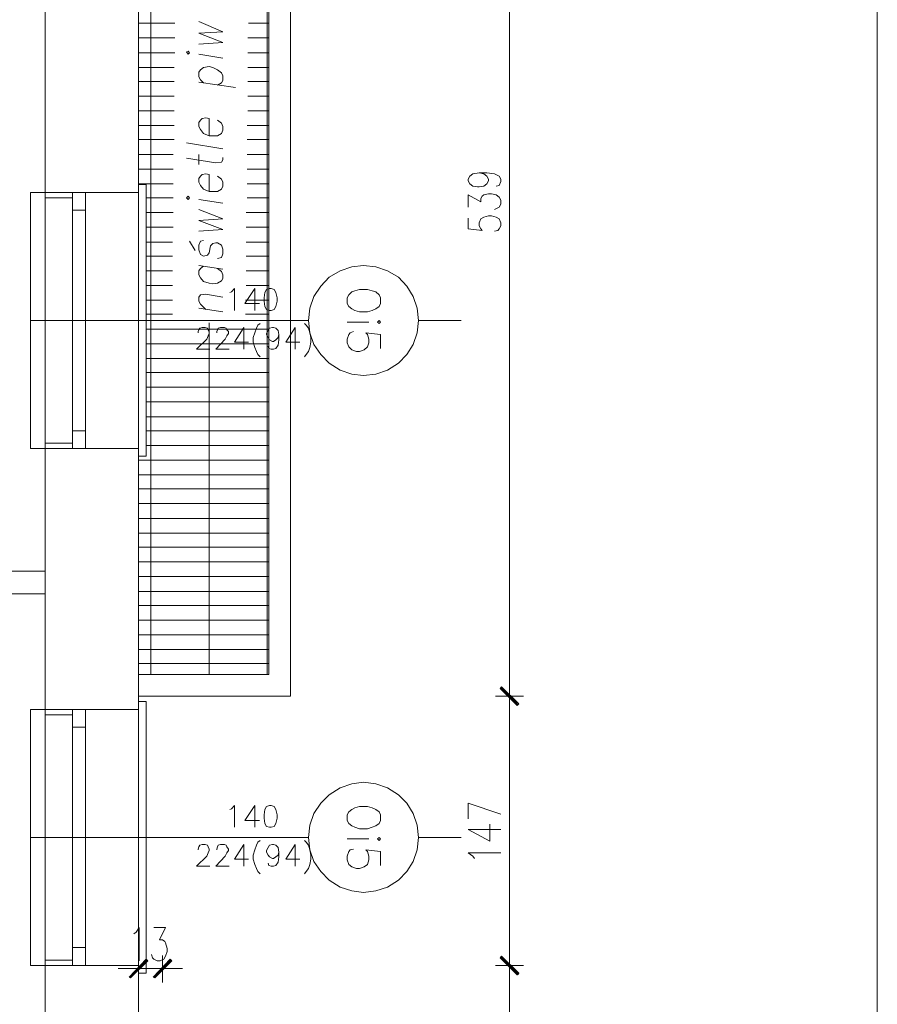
# Model space of a CAD drawing. Header units: inches. Extents: x -1441 to 3871, y -4351 to 2413.
# Tile 139 of 256: x 2135 to 2603, y -2208 to -1671. Entities that reach past the tile are written whole.
import ezdxf

# ---------------------------------------------------------------- set-up
doc = ezdxf.new("R2010")
doc.units = ezdxf.units.IN
doc.header["$MEASUREMENT"] = 0
for name, color, linetype in [('at_Entity', 7, 'Continuous'), ('at_Rect', 7, 'Continuous'), ('at_Solid', 7, 'Continuous')]:
    doc.layers.add(name, color=color, linetype=linetype)

msp = doc.modelspace()

# ---------------------------------------------------------------- hatches: boundary and pattern name
at = {"layer": 'at_Solid', "lineweight": 15}
for points in [[(2397.9889, -2034.68727), (2397.14453, -2035.53641), (2407.30556, -2043.99917)], [(2407.30556, -2043.99917), (2397.14453, -2035.53641), (2397.9889, -2034.68727)], [(2397.14453, -2035.53641), (2407.30556, -2043.99917), (2406.45643, -2044.84831)], [(2406.45643, -2044.84831), (2407.30556, -2043.99917), (2397.14453, -2035.53641)], [(2204.12305, -2183.26258), (2195.65552, -2193.42361), (2194.81116, -2192.99904)], [(2204.96742, -2184.11171), (2204.12305, -2183.26258), (2195.65552, -2193.42361)], [(2207.93463, -2192.99904), (2208.779, -2193.42361), (2217.24653, -2183.26258)], [(2208.779, -2193.42361), (2217.24653, -2183.26258), (2218.0909, -2184.11171)], [(2397.9889, -2181.56907), (2397.14453, -2182.41344), (2407.30556, -2191.30553)], [(2407.30556, -2190.88097), (2397.14453, -2182.41344), (2397.9889, -2181.56907)], [(2397.14453, -2182.41344), (2407.30556, -2191.30553), (2406.45643, -2191.72533)], [(2406.45643, -2191.72533), (2407.30556, -2190.88097), (2397.14453, -2182.41344)]]:
    msp.add_hatch(color=7, dxfattribs=at).paths.add_polyline_path(points)

# ---------------------------------------------------------------- linework, layer by layer
at = {"layer": 'at_Entity', "color": 7, "lineweight": 15}
for p, q in [((2199.89167, -2227.70875), (2199.89167, -828.31497)), ((2149.09605, -2227.70875), (2149.09605, -1158.05721)), ((2282.85437, -2039.76779), (2282.85437, -1500.92292)), ((2402.22505, -2034.2627), (2402.22505, -1506.42324)), ((2206.6657, -2027.91325), (2206.6657, -1512.77269)), ((2270.15546, -2027.91325), (2270.15546, -1512.77269)), ((2271.0046, -2027.91325), (2271.0046, -1512.77269)), ((2199.89167, -1672.77797), (2219.7844, -1672.77797)), ((2246.02658, -1677.43391), (2232.90788, -1671.92883)), ((2259.9992, -1672.77797), (2271.0046, -1672.77797)), ((2232.90788, -1678.27828), (2246.02658, -1677.43391)), ((2246.02658, -1683.3588), (2232.90788, -1678.27828)), ((2199.89167, -1680.82093), (2219.7844, -1680.82093)), ((2232.90788, -1684.20317), (2246.02658, -1683.3588)), ((2259.57463, -1680.82093), (2271.0046, -1680.82093)), ((2199.89167, -1688.86388), (2219.7844, -1688.86388)), ((2226.98299, -1688.01475), (2226.13386, -1688.43454)), ((2226.13386, -1688.43454), (2226.98299, -1689.70825)), ((2227.82736, -1688.86388), (2226.98299, -1688.01475)), ((2226.98299, -1689.70825), (2227.82736, -1688.86388)), ((2232.90788, -1689.70825), (2246.02658, -1691.82633)), ((2259.57463, -1688.86388), (2271.0046, -1688.86388)), ((2235.44575, -1696.90207), (2238.40819, -1696.4775)), ((2238.40819, -1696.4775), (2240.52627, -1696.90207)), ((2199.89167, -1696.90207), (2219.3646, -1696.90207)), ((2232.90788, -1699.44472), (2233.75225, -1698.17578)), ((2232.90788, -1701.98259), (2232.90788, -1699.44472)), ((2233.75225, -1703.6761), (2232.90788, -1701.98259)), ((2233.75225, -1698.17578), (2235.44575, -1696.90207)), ((2240.52627, -1696.90207), (2243.06414, -1698.17578)), ((2243.06414, -1698.17578), (2245.18222, -1699.86929)), ((2245.18222, -1699.86929), (2246.02658, -1701.55802)), ((2246.02658, -1701.55802), (2246.02658, -1704.10066)), ((2259.57463, -1696.90207), (2271.0046, -1696.90207)), ((2199.89167, -1704.52046), (2219.3646, -1704.52046)), ((2232.90788, -1704.94503), (2252.80061, -1707.91224)), ((2235.44575, -1705.3696), (2233.75225, -1703.6761)), ((2245.18222, -1705.3696), (2243.06414, -1706.63854)), ((2246.02658, -1704.10066), (2245.18222, -1705.3696)), ((2259.57463, -1704.52046), (2271.0046, -1704.52046)), ((2199.89167, -1712.56342), (2219.3646, -1712.56342)), ((2259.57463, -1712.56342), (2271.0046, -1712.56342)), ((2199.89167, -1720.60638), (2219.3646, -1720.60638)), ((2259.57463, -1720.60638), (2271.0046, -1720.60638)), ((2199.89167, -1728.64934), (2219.3646, -1728.64934)), ((2233.75225, -1725.6869), (2232.90788, -1726.95583)), ((2232.90788, -1726.95583), (2232.90788, -1729.07391)), ((2234.60138, -1724.84253), (2233.75225, -1725.6869)), ((2236.71946, -1724.41796), (2234.60138, -1724.84253)), ((2238.40819, -1724.84253), (2236.71946, -1724.41796)), ((2238.40819, -1734.15443), (2238.40819, -1724.84253)), ((2245.18222, -1727.3804), (2243.06414, -1725.6869)), ((2246.02658, -1729.07391), (2245.18222, -1727.3804)), ((2259.15006, -1728.64934), (2271.0046, -1728.64934)), ((2232.90788, -1729.07391), (2233.75225, -1730.76741)), ((2233.75225, -1730.76741), (2235.44575, -1732.88549)), ((2235.44575, -1732.88549), (2238.40819, -1734.15443)), ((2238.40819, -1734.15443), (2243.06414, -1734.15443)), ((2243.06414, -1734.15443), (2245.18222, -1732.88549)), ((2245.18222, -1732.88549), (2246.02658, -1731.19198)), ((2246.02658, -1731.19198), (2246.02658, -1729.07391)), ((2199.89167, -1736.26773), (2219.3646, -1736.26773)), ((2246.02658, -1741.34825), (2226.13386, -1737.96124)), ((2259.15006, -1736.26773), (2271.0046, -1736.26773)), ((2199.89167, -1744.31069), (2218.94003, -1744.31069)), ((2232.90788, -1749.81578), (2232.90788, -1744.31069)), ((2259.15006, -1744.31069), (2271.0046, -1744.31069)), ((2226.13386, -1746.42876), (2242.21977, -1748.96664)), ((2242.21977, -1748.96664), (2245.18222, -1748.54207)), ((2245.18222, -1748.54207), (2246.02658, -1747.27313)), ((2246.02658, -1747.27313), (2246.02658, -1746.0042)), ((2199.89167, -1752.35365), (2218.94003, -1752.35365)), ((2234.60138, -1755.31609), (2233.75225, -1756.16523)), ((2236.71946, -1754.89629), (2234.60138, -1755.31609)), ((2238.40819, -1755.31609), (2236.71946, -1754.89629)), ((2238.40819, -1764.62799), (2238.40819, -1755.31609)), ((2259.15006, -1752.35365), (2271.0046, -1752.35365)), ((2380.63404, -1756.16523), (2382.32755, -1754.89629)), ((2382.32755, -1754.89629), (2385.71456, -1754.47172)), ((2385.71456, -1754.47172), (2388.2572, -1754.89629)), ((2385.71456, -1754.47172), (2389.94594, -1754.47172)), ((2388.2572, -1754.89629), (2389.94594, -1756.16523)), ((2389.94594, -1754.47172), (2394.18209, -1754.89629)), ((2394.18209, -1754.89629), (2396.71996, -1756.16523)), ((2199.89167, -1760.39661), (2218.94003, -1760.39661)), ((2199.89167, -1760.82118), (2204.12305, -1760.82118)), ((2199.89167, -1760.82118), (2199.89167, -1908.97191)), ((2204.12305, -1760.82118), (2204.12305, -1908.97191)), ((2233.75225, -1756.16523), (2232.90788, -1757.43417)), ((2232.90788, -1757.43417), (2232.90788, -1759.55224)), ((2232.90788, -1759.55224), (2233.75225, -1761.24575)), ((2245.18222, -1757.85873), (2243.06414, -1756.16523)), ((2246.02658, -1759.55224), (2245.18222, -1757.85873)), ((2246.02658, -1761.66554), (2246.02658, -1759.55224)), ((2259.15006, -1760.39661), (2271.0046, -1760.39661)), ((2379.78968, -1757.85873), (2380.63404, -1756.16523)), ((2379.78968, -1758.7031), (2379.78968, -1757.85873)), ((2380.63404, -1760.39661), (2379.78968, -1758.7031)), ((2382.32755, -1761.66554), (2380.63404, -1760.39661)), ((2389.94594, -1760.39661), (2388.2572, -1761.66554)), ((2389.94594, -1756.16523), (2390.79508, -1757.85873)), ((2390.79508, -1758.7031), (2389.94594, -1760.39661)), ((2390.79508, -1757.85873), (2390.79508, -1758.7031)), ((2396.71996, -1756.16523), (2397.56433, -1757.85873)), ((2397.56433, -1759.12767), (2396.71996, -1761.24575)), ((2397.56433, -1757.85873), (2397.56433, -1759.12767)), ((2141.05309, -1904.74053), (2141.05309, -1765.05256)), ((2141.05309, -1765.05256), (2149.09605, -1765.05256)), ((2149.09605, -1765.05256), (2149.09605, -1904.74053)), ((2199.89167, -1765.05256), (2149.09605, -1765.05256)), ((2163.91303, -1765.05256), (2199.89167, -1765.05256)), ((2233.75225, -1761.24575), (2235.44575, -1763.35905)), ((2235.44575, -1763.35905), (2238.40819, -1764.62799)), ((2238.40819, -1764.62799), (2243.06414, -1764.62799)), ((2243.06414, -1764.62799), (2245.18222, -1763.35905)), ((2245.18222, -1763.35905), (2246.02658, -1761.66554)), ((2379.78968, -1773.09551), (2379.78968, -1766.32149)), ((2379.78968, -1766.32149), (2386.55893, -1770.13307)), ((2384.86542, -1762.09011), (2382.32755, -1761.66554)), ((2385.71456, -1762.09011), (2384.86542, -1762.09011)), ((2388.2572, -1761.66554), (2385.71456, -1762.09011)), ((2387.40807, -1767.17063), (2388.2572, -1766.32149)), ((2388.2572, -1766.32149), (2390.79508, -1765.89692)), ((2390.79508, -1765.89692), (2392.48858, -1765.89692)), ((2392.48858, -1765.89692), (2395.02646, -1766.32149)), ((2396.71996, -1761.24575), (2395.02646, -1761.66554)), ((2395.02646, -1766.32149), (2396.71996, -1767.59043)), ((2163.91303, -1768.015), (2149.09605, -1768.015)), ((2204.12305, -1768.015), (2218.94003, -1768.015)), ((2226.98299, -1767.17063), (2226.13386, -1768.015)), ((2226.13386, -1768.015), (2226.98299, -1768.86414)), ((2227.82736, -1768.015), (2226.98299, -1767.17063)), ((2226.98299, -1768.86414), (2227.82736, -1768.015)), ((2232.90788, -1768.86414), (2246.02658, -1770.97744)), ((2259.15006, -1768.015), (2271.0046, -1768.015)), ((2386.55893, -1768.43957), (2387.40807, -1767.17063)), ((2386.55893, -1770.13307), (2386.55893, -1768.43957)), ((2396.71996, -1767.59043), (2397.56433, -1769.2887)), ((2397.56433, -1771.40201), (2396.71996, -1773.09551)), ((2397.56433, -1769.2887), (2397.56433, -1771.40201)), ((2163.91303, -1774.78902), (2163.91303, -1895.00407)), ((2171.10685, -1774.78902), (2171.10685, -1895.00407)), ((2204.12305, -1776.05796), (2218.94003, -1776.05796)), ((2246.02658, -1779.44497), (2232.90788, -1774.36445)), ((2258.73026, -1776.05796), (2271.0046, -1776.05796)), ((2395.87082, -1773.52008), (2394.18209, -1774.36445)), ((2396.71996, -1773.09551), (2395.87082, -1773.52008)), ((2232.90788, -1780.29411), (2246.02658, -1779.44497)), ((2246.02658, -1785.36985), (2232.90788, -1780.29411)), ((2379.78968, -1779.0204), (2379.78968, -1784.94528)), ((2385.71456, -1781.56304), (2386.55893, -1779.44497)), ((2385.71456, -1783.25655), (2385.71456, -1781.56304)), ((2386.55893, -1779.44497), (2388.2572, -1778.59583)), ((2388.2572, -1778.59583), (2390.79508, -1777.75146)), ((2390.79508, -1777.75146), (2392.48858, -1777.75146)), ((2392.48858, -1777.75146), (2395.02646, -1778.59583)), ((2395.02646, -1778.59583), (2396.71996, -1779.44497)), ((2396.71996, -1779.44497), (2397.56433, -1781.56304)), ((2397.56433, -1781.56304), (2397.56433, -1783.25655)), ((2204.12305, -1784.10092), (2218.94003, -1784.10092)), ((2232.90788, -1786.21899), (2246.02658, -1785.36985)), ((2258.73026, -1784.10092), (2271.0046, -1784.10092)), ((2379.78968, -1784.94528), (2387.40807, -1785.79442)), ((2386.55893, -1784.94528), (2385.71456, -1783.25655)), ((2387.40807, -1785.79442), (2386.55893, -1784.94528)), ((2395.87082, -1785.79442), (2394.18209, -1786.21899)), ((2396.71996, -1784.94528), (2395.87082, -1785.79442)), ((2397.56433, -1783.25655), (2396.71996, -1784.94528)), ((2204.12305, -1792.14387), (2218.51547, -1792.14387)), ((2230.7898, -1796.79982), (2227.82736, -1791.71931)), ((2233.75225, -1791.71931), (2232.90788, -1793.83738)), ((2235.44575, -1791.29951), (2233.75225, -1791.71931)), ((2239.25733, -1794.26195), (2240.52627, -1792.98824)), ((2240.52627, -1792.98824), (2242.21977, -1792.56844)), ((2242.21977, -1792.56844), (2243.06414, -1792.56844)), ((2243.06414, -1792.56844), (2245.18222, -1793.83738)), ((2258.73026, -1792.14387), (2271.0046, -1792.14387)), ((2232.90788, -1793.83738), (2232.90788, -1796.37525)), ((2232.90788, -1796.37525), (2233.75225, -1798.91313)), ((2237.56383, -1799.34247), (2238.40819, -1798.06876)), ((2238.40819, -1798.06876), (2239.25733, -1794.26195)), ((2245.18222, -1793.83738), (2246.02658, -1795.95068)), ((2246.02658, -1798.49333), (2245.18222, -1800.6114)), ((2246.02658, -1795.95068), (2246.02658, -1798.49333)), ((2204.12305, -1799.76227), (2218.51547, -1799.76227)), ((2233.75225, -1798.91313), (2235.44575, -1799.76227)), ((2235.44575, -1799.76227), (2237.56383, -1799.34247)), ((2245.18222, -1800.6114), (2243.06414, -1801.0312)), ((2258.73026, -1799.76227), (2271.0046, -1799.76227)), ((2204.12305, -1807.80522), (2218.51547, -1807.80522)), ((2232.90788, -1804.84278), (2246.02658, -1806.95609)), ((2233.75225, -1806.53629), (2232.90788, -1807.80522)), ((2232.90788, -1807.80522), (2232.90788, -1809.9233)), ((2235.44575, -1805.26735), (2233.75225, -1806.53629)), ((2245.18222, -1808.22979), (2243.06414, -1806.53629)), ((2246.02658, -1809.9233), (2245.18222, -1808.22979)), ((2258.73026, -1807.80522), (2271.0046, -1807.80522)), ((2304.0208, -1811.19224), (2309.94569, -1807.80522)), ((2309.94569, -1807.80522), (2316.29514, -1805.68715)), ((2316.29514, -1805.68715), (2322.64459, -1804.84278)), ((2322.64459, -1804.84278), (2329.41862, -1805.68715)), ((2329.41862, -1805.68715), (2335.76807, -1807.80522)), ((2335.76807, -1807.80522), (2341.69295, -1811.19224)), ((2232.90788, -1809.9233), (2233.75225, -1811.6168)), ((2233.75225, -1811.6168), (2235.44575, -1813.73011)), ((2235.44575, -1813.73011), (2238.40819, -1814.57925)), ((2238.40819, -1814.57925), (2240.52627, -1814.99905)), ((2240.52627, -1814.99905), (2243.06414, -1814.57925)), ((2243.06414, -1814.57925), (2245.18222, -1813.31031)), ((2245.18222, -1813.31031), (2246.02658, -1812.0366)), ((2246.02658, -1812.0366), (2246.02658, -1809.9233)), ((2299.36485, -1816.27275), (2304.0208, -1811.19224)), ((2341.69295, -1811.19224), (2346.3489, -1816.27275)), ((2204.12305, -1815.84818), (2218.51547, -1815.84818)), ((2249.83816, -1819.65976), (2250.6873, -1819.23519)), ((2250.6873, -1819.23519), (2252.37604, -1817.54169)), ((2252.37604, -1817.54169), (2252.37604, -1829.39146)), ((2263.38144, -1817.54169), (2257.88112, -1825.58465)), ((2258.73026, -1815.84818), (2271.0046, -1815.84818)), ((2263.38144, -1817.54169), (2263.38144, -1829.39146)), ((2268.88652, -1819.65976), (2268.46195, -1822.62221)), ((2269.73566, -1817.96149), (2268.88652, -1819.65976)), ((2271.4244, -1817.54169), (2269.73566, -1817.96149)), ((2272.27354, -1817.54169), (2271.4244, -1817.54169)), ((2273.96704, -1817.96149), (2272.27354, -1817.54169)), ((2274.81141, -1819.65976), (2273.96704, -1817.96149)), ((2275.66055, -1822.62221), (2274.81141, -1819.65976)), ((2295.55327, -1821.77307), (2299.36485, -1816.27275)), ((2316.29514, -1819.23519), (2314.60163, -1820.9287)), ((2317.98865, -1818.81063), (2316.29514, -1819.23519)), ((2320.52652, -1817.96149), (2317.98865, -1818.81063)), ((2324.76267, -1817.96149), (2320.52652, -1817.96149)), ((2327.30054, -1818.81063), (2324.76267, -1817.96149)), ((2329.41862, -1819.23519), (2327.30054, -1818.81063)), ((2331.11212, -1820.9287), (2329.41862, -1819.23519)), ((2346.3489, -1816.27275), (2349.73591, -1821.77307)), ((2204.12305, -1823.89114), (2218.51547, -1823.89114)), ((2232.90788, -1822.19764), (2233.75225, -1820.9287)), ((2232.90788, -1824.31571), (2232.90788, -1822.19764)), ((2233.75225, -1826.00445), (2232.90788, -1824.31571)), ((2233.75225, -1820.9287), (2236.71946, -1820.50413)), ((2236.71946, -1820.50413), (2246.02658, -1822.19764)), ((2257.88112, -1825.58465), (2265.92408, -1825.58465)), ((2258.30569, -1823.89114), (2271.0046, -1823.89114)), ((2268.46195, -1822.62221), (2268.46195, -1824.31571)), ((2268.46195, -1824.31571), (2268.88652, -1827.27815)), ((2274.81141, -1827.27815), (2275.66055, -1824.31571)), ((2275.66055, -1824.31571), (2275.66055, -1822.62221)), ((2293.4352, -1828.12252), (2295.55327, -1821.77307)), ((2314.60163, -1820.9287), (2313.75727, -1822.62221)), ((2313.75727, -1822.62221), (2313.75727, -1825.58465)), ((2313.75727, -1825.58465), (2314.60163, -1827.27815)), ((2331.95649, -1822.62221), (2331.11212, -1820.9287)), ((2331.11212, -1827.27815), (2331.95649, -1825.58465)), ((2331.95649, -1825.58465), (2331.95649, -1822.62221)), ((2349.73591, -1821.77307), (2351.84922, -1828.12252)), ((2246.02658, -1830.2406), (2232.90788, -1828.12252)), ((2236.71946, -1828.96689), (2233.75225, -1826.00445)), ((2268.88652, -1827.27815), (2269.73566, -1828.96689)), ((2269.73566, -1828.96689), (2271.4244, -1829.39146)), ((2271.4244, -1829.39146), (2272.27354, -1829.39146)), ((2272.27354, -1829.39146), (2273.96704, -1828.96689)), ((2273.96704, -1828.96689), (2274.81141, -1827.27815)), ((2292.59083, -1834.89654), (2293.4352, -1828.12252)), ((2314.60163, -1827.27815), (2316.29514, -1828.54709)), ((2316.29514, -1828.54709), (2317.98865, -1829.39146)), ((2317.98865, -1829.39146), (2320.52652, -1830.2406)), ((2320.52652, -1830.2406), (2324.76267, -1830.2406)), ((2324.76267, -1830.2406), (2327.30054, -1829.39146)), ((2327.30054, -1829.39146), (2329.41862, -1828.54709)), ((2329.41862, -1828.54709), (2331.11212, -1827.27815)), ((2351.84922, -1828.12252), (2352.69836, -1834.89654)), ((2141.05309, -1834.89654), (2292.59083, -1834.89654)), ((2204.12305, -1831.50953), (2218.51547, -1831.50953)), ((2238.40819, -2027.91325), (2238.40819, -1836.16548)), ((2258.30569, -1831.50953), (2271.0046, -1831.50953)), ((2293.4352, -1841.67057), (2292.59083, -1834.89654)), ((2325.60704, -1835.74091), (2313.75727, -1835.74091)), ((2331.11212, -1834.89654), (2330.26298, -1835.74091)), ((2330.26298, -1835.74091), (2331.11212, -1836.59005)), ((2331.95649, -1835.74091), (2331.11212, -1834.89654)), ((2331.11212, -1836.59005), (2331.95649, -1835.74091)), ((2352.69836, -1834.89654), (2351.84922, -1841.67057)), ((2352.69836, -1834.89654), (2375.97809, -1834.89654)), ((2204.12305, -1839.55249), (2271.0046, -1839.55249)), ((2232.48331, -1840.82143), (2232.90788, -1839.97706)), ((2232.48331, -1841.67057), (2232.48331, -1840.82143)), ((2232.90788, -1839.97706), (2233.33245, -1839.12792)), ((2233.33245, -1839.12792), (2234.60138, -1838.70335)), ((2234.60138, -1838.70335), (2236.29489, -1838.70335)), ((2236.29489, -1838.70335), (2237.56383, -1839.12792)), ((2237.56383, -1839.12792), (2237.98839, -1839.97706)), ((2237.98839, -1839.97706), (2238.40819, -1840.82143)), ((2238.40819, -1840.82143), (2238.40819, -1842.09036)), ((2242.64434, -1840.82143), (2243.06414, -1839.97706)), ((2242.64434, -1841.67057), (2242.64434, -1840.82143)), ((2243.06414, -1839.97706), (2243.48871, -1839.12792)), ((2243.48871, -1839.12792), (2244.75765, -1838.70335)), ((2244.75765, -1838.70335), (2246.87572, -1838.70335)), ((2246.87572, -1838.70335), (2247.72486, -1839.12792)), ((2247.72486, -1839.12792), (2248.14466, -1839.97706)), ((2248.14466, -1839.97706), (2248.9938, -1840.82143)), ((2248.9938, -1840.82143), (2248.9938, -1842.09036)), ((2257.45655, -1838.70335), (2252.37604, -1846.74631)), ((2257.45655, -1838.70335), (2257.45655, -1850.55789)), ((2263.38144, -1841.67057), (2262.53707, -1844.20844)), ((2264.23058, -1839.12792), (2263.38144, -1841.67057)), ((2265.07494, -1837.43442), (2264.23058, -1839.12792)), ((2266.34865, -1836.59005), (2265.07494, -1837.43442)), ((2269.73566, -1842.09036), (2270.58003, -1840.39686)), ((2270.58003, -1840.39686), (2271.4244, -1839.12792)), ((2271.4244, -1839.12792), (2273.1179, -1838.70335)), ((2273.1179, -1838.70335), (2273.54247, -1838.70335)), ((2273.54247, -1838.70335), (2274.81141, -1839.12792)), ((2274.81141, -1839.12792), (2276.08034, -1840.39686)), ((2276.08034, -1840.39686), (2276.50491, -1842.51493)), ((2285.39224, -1838.70335), (2280.31649, -1846.74631)), ((2285.39224, -1838.70335), (2285.39224, -1850.55789)), ((2290.47276, -1836.59005), (2291.3219, -1837.43442)), ((2291.3219, -1837.43442), (2292.59083, -1839.12792)), ((2292.59083, -1839.12792), (2293.4352, -1841.67057)), ((2295.55327, -1848.01525), (2293.4352, -1841.67057)), ((2293.4352, -1841.67057), (2293.85977, -1844.20844)), ((2314.60163, -1842.51493), (2315.446, -1841.67057)), ((2315.446, -1841.67057), (2317.14428, -1840.82143)), ((2331.95649, -1842.51493), (2323.91353, -1841.67057)), ((2323.91353, -1841.67057), (2324.76267, -1842.51493)), ((2351.84922, -1841.67057), (2349.73591, -1848.01525)), ((2237.13926, -1845.05281), (2231.63894, -1850.55789)), ((2237.98839, -1843.3593), (2237.13926, -1845.05281)), ((2238.40819, -1842.09036), (2237.98839, -1843.3593)), ((2247.30029, -1845.05281), (2242.21977, -1850.55789)), ((2248.14466, -1843.3593), (2247.30029, -1845.05281)), ((2248.9938, -1842.09036), (2248.14466, -1843.3593)), ((2252.37604, -1846.74631), (2259.9992, -1846.74631)), ((2262.53707, -1844.20844), (2262.53707, -1846.74631)), ((2262.53707, -1846.74631), (2263.38144, -1849.71353)), ((2269.73566, -1842.51493), (2269.73566, -1842.09036)), ((2270.58003, -1844.20844), (2269.73566, -1842.51493)), ((2271.4244, -1845.47738), (2270.58003, -1844.20844)), ((2273.1179, -1846.32651), (2271.4244, -1845.47738)), ((2273.54247, -1846.32651), (2273.1179, -1846.32651)), ((2274.81141, -1845.47738), (2273.54247, -1846.32651)), ((2276.08034, -1844.20844), (2274.81141, -1845.47738)), ((2276.50491, -1842.51493), (2276.08034, -1844.20844)), ((2276.50491, -1845.47738), (2276.08034, -1848.43982)), ((2276.50491, -1842.51493), (2276.50491, -1845.47738)), ((2280.31649, -1846.74631), (2287.93488, -1846.74631)), ((2293.85977, -1846.74631), (2293.4352, -1849.71353)), ((2293.85977, -1844.20844), (2293.85977, -1846.74631)), ((2313.75727, -1845.05281), (2314.60163, -1842.51493)), ((2313.75727, -1847.17088), (2313.75727, -1845.05281)), ((2324.76267, -1842.51493), (2325.60704, -1845.05281)), ((2325.60704, -1845.05281), (2325.60704, -1847.17088)), ((2331.95649, -1850.13332), (2331.95649, -1842.51493)), ((2204.12305, -1847.59545), (2271.0046, -1847.59545)), ((2231.63894, -1850.55789), (2238.83276, -1850.55789)), ((2242.21977, -1850.55789), (2249.41359, -1850.55789)), ((2263.38144, -1849.71353), (2264.23058, -1851.82683)), ((2264.23058, -1851.82683), (2265.07494, -1853.52034)), ((2271.0046, -1850.13332), (2270.58003, -1848.86439)), ((2272.27354, -1850.55789), (2271.0046, -1850.13332)), ((2273.54247, -1850.55789), (2272.27354, -1850.55789)), ((2274.81141, -1850.13332), (2273.54247, -1850.55789)), ((2276.08034, -1848.43982), (2274.81141, -1850.13332)), ((2292.59083, -1851.82683), (2291.3219, -1853.52034)), ((2293.4352, -1849.71353), (2292.59083, -1851.82683)), ((2299.36485, -1853.52034), (2295.55327, -1848.01525)), ((2314.60163, -1849.28896), (2313.75727, -1847.17088)), ((2316.29514, -1850.98246), (2314.60163, -1849.28896)), ((2318.83778, -1851.82683), (2316.29514, -1850.98246)), ((2320.52652, -1851.82683), (2318.83778, -1851.82683)), ((2323.06916, -1850.98246), (2320.52652, -1851.82683)), ((2324.76267, -1849.28896), (2323.06916, -1850.98246)), ((2325.60704, -1847.17088), (2324.76267, -1849.28896)), ((2349.73591, -1848.01525), (2346.3489, -1853.52034)), ((2204.12305, -1855.63841), (2271.0046, -1855.63841)), ((2265.07494, -1853.52034), (2266.34865, -1854.78927)), ((2291.3219, -1853.52034), (2290.47276, -1854.78927)), ((2304.0208, -1858.17628), (2299.36485, -1853.52034)), ((2346.3489, -1853.52034), (2341.69295, -1858.17628)), ((2309.94569, -1861.98786), (2304.0208, -1858.17628)), ((2316.29514, -1864.10117), (2309.94569, -1861.98786)), ((2335.76807, -1861.98786), (2329.41862, -1864.10117)), ((2341.69295, -1858.17628), (2335.76807, -1861.98786)), ((2204.12305, -1863.2568), (2271.0046, -1863.2568)), ((2322.64459, -1864.95031), (2316.29514, -1864.10117)), ((2329.41862, -1864.10117), (2322.64459, -1864.95031)), ((2204.12305, -1871.29976), (2271.0046, -1871.29976)), ((2204.12305, -1879.33795), (2271.0046, -1879.33795)), ((2204.12305, -1887.38091), (2271.0046, -1887.38091)), ((2204.12305, -1895.00407), (2271.0046, -1895.00407)), ((2149.09605, -1904.74053), (2141.05309, -1904.74053)), ((2163.91303, -1901.77809), (2149.09605, -1901.77809)), ((2199.89167, -1904.74053), (2149.09605, -1904.74053)), ((2163.91303, -1904.74053), (2199.89167, -1904.74053)), ((2204.12305, -1903.04703), (2271.0046, -1903.04703)), ((2204.12305, -1908.97191), (2199.89167, -1908.97191)), ((2199.89167, -1911.08999), (2271.0046, -1911.08999)), ((2199.89167, -1919.12817), (2271.0046, -1919.12817)), ((2199.89167, -1926.75133), (2271.0046, -1926.75133)), ((2199.89167, -1934.79429), (2271.0046, -1934.79429)), ((2199.89167, -1942.83248), (2271.0046, -1942.83248)), ((2199.89167, -1950.87544), (2271.0046, -1950.87544)), ((2199.89167, -1958.49383), (2271.0046, -1958.49383)), ((2199.89167, -1966.53679), (2271.0046, -1966.53679)), ((2149.09605, -1971.61731), (1652.15471, -1971.61731)), ((2199.89167, -1974.57975), (2271.0046, -1974.57975)), ((2149.09605, -1983.89165), (1614.05799, -1983.89165)), ((2199.89167, -1982.62271), (2271.0046, -1982.62271)), ((2199.89167, -1990.24587), (2271.0046, -1990.24587)), ((2199.89167, -1998.28406), (2271.0046, -1998.28406)), ((2199.89167, -2006.32702), (2271.0046, -2006.32702)), ((2199.89167, -2014.36998), (2271.0046, -2014.36998)), ((2199.89167, -2021.98837), (2271.0046, -2021.98837)), ((2271.0046, -2027.91325), (2199.89167, -2027.91325)), ((2397.9889, -2034.68727), (2397.14453, -2035.53641)), ((2397.14453, -2035.53641), (2397.9889, -2034.68727)), ((2407.30556, -2043.99917), (2397.9889, -2034.68727)), ((2397.9889, -2034.68727), (2407.30556, -2043.99917)), ((2402.22505, -2048.23532), (2402.22505, -2031.72483)), ((2402.22505, -2031.72483), (2402.22505, -2048.23532)), ((2282.85437, -2039.76779), (2199.89167, -2039.76779)), ((2394.60189, -2039.76779), (2409.84344, -2039.76779)), ((2409.41887, -2039.76779), (2394.60189, -2039.76779)), ((2397.14453, -2035.53641), (2407.30556, -2043.99917)), ((2397.14453, -2035.53641), (2407.30556, -2043.99917)), ((2406.45643, -2044.84831), (2397.14453, -2035.53641)), ((2407.30556, -2043.99917), (2397.14453, -2035.53641)), ((2397.14453, -2035.53641), (2406.45643, -2044.84831)), ((2407.30556, -2043.99917), (2397.14453, -2035.53641)), ((2406.87622, -2044.42374), (2397.56433, -2035.11184)), ((2397.56433, -2035.11184), (2406.87622, -2044.42374)), ((2199.89167, -2042.73023), (2204.12305, -2042.73023)), ((2199.89167, -2042.73023), (2199.89167, -2190.88097)), ((2204.12305, -2042.73023), (2204.12305, -2190.88097)), ((2402.22505, -2181.1445), (2402.22505, -2045.26811)), ((2407.30556, -2043.99917), (2406.45643, -2044.84831)), ((2406.45643, -2044.84831), (2407.30556, -2043.99917)), ((2141.05309, -2186.64959), (2141.05309, -2046.96161)), ((2141.05309, -2046.96161), (2149.09605, -2046.96161)), ((2149.09605, -2046.96161), (2149.09605, -2186.64959)), ((2199.89167, -2046.96161), (2149.09605, -2046.96161)), ((2163.91303, -2049.92405), (2149.09605, -2049.92405)), ((2163.91303, -2046.96161), (2199.89167, -2046.96161)), ((2163.91303, -2056.69808), (2163.91303, -2176.91312)), ((2171.10685, -2056.69808), (2171.10685, -2176.91312)), ((2309.94569, -2089.71428), (2316.29514, -2087.60098)), ((2316.29514, -2087.60098), (2322.64459, -2086.75184)), ((2322.64459, -2086.75184), (2329.41862, -2087.60098)), ((2329.41862, -2087.60098), (2335.76807, -2089.71428)), ((2299.36485, -2098.18181), (2304.0208, -2093.52586)), ((2304.0208, -2093.52586), (2309.94569, -2089.71428)), ((2335.76807, -2089.71428), (2341.69295, -2093.52586)), ((2341.69295, -2093.52586), (2346.3489, -2098.18181)), ((2295.55327, -2103.68689), (2299.36485, -2098.18181)), ((2346.3489, -2098.18181), (2349.73591, -2103.68689)), ((2379.78968, -2106.64934), (2379.78968, -2098.18181)), ((2379.78968, -2098.18181), (2397.56433, -2104.10669)), ((2249.83816, -2101.56882), (2250.6873, -2101.14425)), ((2250.6873, -2101.14425), (2252.37604, -2099.45074)), ((2252.37604, -2099.45074), (2252.37604, -2111.30051)), ((2263.38144, -2099.45074), (2257.88112, -2107.4937)), ((2263.38144, -2099.45074), (2263.38144, -2111.30051)), ((2268.88652, -2101.56882), (2268.46195, -2104.53126)), ((2268.46195, -2104.53126), (2268.46195, -2106.22477)), ((2269.73566, -2099.87531), (2268.88652, -2101.56882)), ((2271.4244, -2099.45074), (2269.73566, -2099.87531)), ((2272.27354, -2099.45074), (2271.4244, -2099.45074)), ((2273.96704, -2099.87531), (2272.27354, -2099.45074)), ((2274.81141, -2101.56882), (2273.96704, -2099.87531)), ((2275.66055, -2104.53126), (2274.81141, -2101.56882)), ((2275.66055, -2106.22477), (2275.66055, -2104.53126)), ((2293.4352, -2110.03158), (2295.55327, -2103.68689)), ((2314.60163, -2102.83776), (2313.75727, -2104.53126)), ((2313.75727, -2104.53126), (2313.75727, -2107.4937)), ((2316.29514, -2101.56882), (2314.60163, -2102.83776)), ((2317.98865, -2100.71968), (2316.29514, -2101.56882)), ((2320.52652, -2099.87531), (2317.98865, -2100.71968)), ((2324.76267, -2099.87531), (2320.52652, -2099.87531)), ((2327.30054, -2100.71968), (2324.76267, -2099.87531)), ((2329.41862, -2101.56882), (2327.30054, -2100.71968)), ((2331.11212, -2102.83776), (2329.41862, -2101.56882)), ((2331.95649, -2104.53126), (2331.11212, -2102.83776)), ((2331.95649, -2107.4937), (2331.95649, -2104.53126)), ((2349.73591, -2103.68689), (2351.84922, -2110.03158)), ((2257.88112, -2107.4937), (2265.92408, -2107.4937)), ((2268.46195, -2106.22477), (2268.88652, -2109.18721)), ((2268.88652, -2109.18721), (2269.73566, -2110.88071)), ((2273.96704, -2110.88071), (2274.81141, -2109.18721)), ((2274.81141, -2109.18721), (2275.66055, -2106.22477)), ((2292.59083, -2116.8056), (2293.4352, -2110.03158)), ((2313.75727, -2107.4937), (2314.60163, -2109.18721)), ((2314.60163, -2109.18721), (2316.29514, -2110.45615)), ((2329.41862, -2110.45615), (2331.11212, -2109.18721)), ((2331.11212, -2109.18721), (2331.95649, -2107.4937)), ((2351.84922, -2110.03158), (2352.69836, -2116.8056)), ((2391.63944, -2118.92367), (2391.63944, -2109.61178)), ((2269.73566, -2110.88071), (2271.4244, -2111.30051)), ((2271.4244, -2111.30051), (2272.27354, -2111.30051)), ((2272.27354, -2111.30051), (2273.96704, -2110.88071)), ((2316.29514, -2110.45615), (2317.98865, -2111.30051)), ((2317.98865, -2111.30051), (2320.52652, -2112.14965)), ((2320.52652, -2112.14965), (2324.76267, -2112.14965)), ((2324.76267, -2112.14965), (2327.30054, -2111.30051)), ((2327.30054, -2111.30051), (2329.41862, -2110.45615)), ((2379.78968, -2112.57422), (2391.63944, -2118.92367)), ((2379.78968, -2112.57422), (2397.56433, -2112.57422)), ((2141.05309, -2116.8056), (2292.59083, -2116.8056)), ((2233.33245, -2121.03698), (2234.60138, -2120.61718)), ((2234.60138, -2120.61718), (2236.29489, -2120.61718)), ((2236.29489, -2120.61718), (2237.56383, -2121.03698)), ((2243.48871, -2121.03698), (2244.75765, -2120.61718)), ((2244.75765, -2120.61718), (2246.87572, -2120.61718)), ((2246.87572, -2120.61718), (2247.72486, -2121.03698)), ((2257.45655, -2120.61718), (2252.37604, -2128.66014)), ((2257.45655, -2120.61718), (2257.45655, -2132.46695)), ((2265.07494, -2119.34347), (2264.23058, -2121.03698)), ((2266.34865, -2118.4991), (2265.07494, -2119.34347)), ((2271.4244, -2121.03698), (2273.1179, -2120.61718)), ((2273.1179, -2120.61718), (2273.54247, -2120.61718)), ((2273.54247, -2120.61718), (2274.81141, -2121.03698)), ((2285.39224, -2120.61718), (2280.31649, -2128.66014)), ((2285.39224, -2120.61718), (2285.39224, -2132.46695)), ((2290.47276, -2118.4991), (2291.3219, -2119.34347)), ((2291.3219, -2119.34347), (2292.59083, -2121.03698)), ((2293.4352, -2123.57962), (2292.59083, -2116.8056)), ((2325.60704, -2117.65474), (2313.75727, -2117.65474)), ((2331.11212, -2116.8056), (2330.26298, -2117.65474)), ((2330.26298, -2117.65474), (2331.11212, -2118.4991)), ((2331.95649, -2117.65474), (2331.11212, -2116.8056)), ((2331.11212, -2118.4991), (2331.95649, -2117.65474)), ((2352.69836, -2116.8056), (2351.84922, -2123.57962)), ((2352.69836, -2116.8056), (2375.97809, -2116.8056)), ((2232.48331, -2123.15505), (2232.90788, -2121.88612)), ((2232.48331, -2123.57962), (2232.48331, -2123.15505)), ((2232.90788, -2121.88612), (2233.33245, -2121.03698)), ((2237.98839, -2125.27313), (2237.13926, -2126.96663)), ((2237.56383, -2121.03698), (2237.98839, -2121.88612)), ((2237.98839, -2121.88612), (2238.40819, -2123.15505)), ((2238.40819, -2124.00419), (2237.98839, -2125.27313)), ((2238.40819, -2123.15505), (2238.40819, -2124.00419)), ((2242.64434, -2123.15505), (2243.06414, -2121.88612)), ((2242.64434, -2123.57962), (2242.64434, -2123.15505)), ((2243.06414, -2121.88612), (2243.48871, -2121.03698)), ((2248.14466, -2125.27313), (2247.30029, -2126.96663)), ((2247.72486, -2121.03698), (2248.14466, -2121.88612)), ((2248.14466, -2121.88612), (2248.9938, -2123.15505)), ((2248.9938, -2124.00419), (2248.14466, -2125.27313)), ((2248.9938, -2123.15505), (2248.9938, -2124.00419)), ((2263.38144, -2123.57962), (2262.53707, -2126.54206)), ((2264.23058, -2121.03698), (2263.38144, -2123.57962)), ((2269.73566, -2124.00419), (2270.58003, -2122.30591)), ((2269.73566, -2124.84856), (2269.73566, -2124.00419)), ((2270.58003, -2126.54206), (2269.73566, -2124.84856)), ((2270.58003, -2122.30591), (2271.4244, -2121.03698)), ((2274.81141, -2121.03698), (2276.08034, -2122.30591)), ((2276.08034, -2122.30591), (2276.50491, -2124.84856)), ((2276.50491, -2124.84856), (2276.08034, -2126.54206)), ((2276.50491, -2124.84856), (2276.50491, -2127.38643)), ((2292.59083, -2121.03698), (2293.4352, -2123.57962)), ((2295.55327, -2129.92907), (2293.4352, -2123.57962)), ((2293.4352, -2123.57962), (2293.85977, -2126.54206)), ((2313.75727, -2126.96663), (2314.60163, -2124.42399)), ((2314.60163, -2124.42399), (2315.446, -2123.57962)), ((2315.446, -2123.57962), (2317.14428, -2123.15505)), ((2331.95649, -2124.42399), (2323.91353, -2123.57962)), ((2323.91353, -2123.57962), (2324.76267, -2124.42399)), ((2324.76267, -2124.42399), (2325.60704, -2126.96663)), ((2331.95649, -2132.04715), (2331.95649, -2124.42399)), ((2351.84922, -2123.57962), (2349.73591, -2129.92907)), ((2382.32755, -2126.96663), (2379.78968, -2125.27313)), ((2379.78968, -2125.27313), (2397.56433, -2125.27313)), ((2237.13926, -2126.96663), (2231.63894, -2132.46695)), ((2247.30029, -2126.96663), (2242.21977, -2132.46695)), ((2252.37604, -2128.66014), (2259.9992, -2128.66014)), ((2262.53707, -2126.54206), (2262.53707, -2128.66014)), ((2262.53707, -2128.66014), (2263.38144, -2131.62258)), ((2263.38144, -2131.62258), (2264.23058, -2133.73588)), ((2271.4244, -2127.38643), (2270.58003, -2126.54206)), ((2271.0046, -2132.04715), (2270.58003, -2130.77344)), ((2273.1179, -2128.23557), (2271.4244, -2127.38643)), ((2273.54247, -2128.23557), (2273.1179, -2128.23557)), ((2274.81141, -2127.38643), (2273.54247, -2128.23557)), ((2276.08034, -2126.54206), (2274.81141, -2127.38643)), ((2276.08034, -2130.34887), (2274.81141, -2132.04715)), ((2276.50491, -2127.38643), (2276.08034, -2130.34887)), ((2280.31649, -2128.66014), (2287.93488, -2128.66014)), ((2293.4352, -2131.62258), (2292.59083, -2133.73588)), ((2293.85977, -2128.66014), (2293.4352, -2131.62258)), ((2293.85977, -2126.54206), (2293.85977, -2128.66014)), ((2299.36485, -2135.42939), (2295.55327, -2129.92907)), ((2313.75727, -2129.07994), (2313.75727, -2126.96663)), ((2314.60163, -2131.62258), (2313.75727, -2129.07994)), ((2316.29514, -2132.89152), (2314.60163, -2131.62258)), ((2324.76267, -2131.62258), (2323.06916, -2132.89152)), ((2325.60704, -2129.07994), (2324.76267, -2131.62258)), ((2325.60704, -2126.96663), (2325.60704, -2129.07994)), ((2349.73591, -2129.92907), (2346.3489, -2135.42939)), ((2383.17669, -2128.23557), (2382.32755, -2126.96663)), ((2231.63894, -2132.46695), (2238.83276, -2132.46695)), ((2242.21977, -2132.46695), (2249.41359, -2132.46695)), ((2264.23058, -2133.73588), (2265.07494, -2135.42939)), ((2265.07494, -2135.42939), (2266.34865, -2136.69833)), ((2272.27354, -2132.46695), (2271.0046, -2132.04715)), ((2273.54247, -2132.46695), (2272.27354, -2132.46695)), ((2274.81141, -2132.04715), (2273.54247, -2132.46695)), ((2291.3219, -2135.42939), (2290.47276, -2136.69833)), ((2292.59083, -2133.73588), (2291.3219, -2135.42939)), ((2304.0208, -2140.08534), (2299.36485, -2135.42939)), ((2318.83778, -2133.73588), (2316.29514, -2132.89152)), ((2320.52652, -2133.73588), (2318.83778, -2133.73588)), ((2323.06916, -2132.89152), (2320.52652, -2133.73588)), ((2346.3489, -2135.42939), (2341.69295, -2140.08534)), ((2309.94569, -2143.89692), (2304.0208, -2140.08534)), ((2341.69295, -2140.08534), (2335.76807, -2143.89692)), ((2316.29514, -2146.01499), (2309.94569, -2143.89692)), ((2322.64459, -2146.85936), (2316.29514, -2146.01499)), ((2329.41862, -2146.01499), (2322.64459, -2146.85936)), ((2335.76807, -2143.89692), (2329.41862, -2146.01499)), ((2197.3538, -2169.29473), (2198.62274, -2168.44559)), ((2198.62274, -2168.44559), (2200.31624, -2165.90772)), ((2200.31624, -2165.90772), (2200.31624, -2184.11171)), ((2208.3592, -2165.90772), (2214.70388, -2165.90772)), ((2214.70388, -2165.90772), (2211.32164, -2172.67697)), ((2211.32164, -2172.67697), (2213.01038, -2172.67697)), ((2213.01038, -2172.67697), (2214.28409, -2173.52611)), ((2214.28409, -2173.52611), (2214.70388, -2174.37525)), ((2214.70388, -2174.37525), (2215.55302, -2177.33769)), ((2215.55302, -2179.0312), (2214.70388, -2181.56907)), ((2215.55302, -2177.33769), (2215.55302, -2179.0312)), ((2402.22505, -2195.11712), (2402.22505, -2178.60663)), ((2402.22505, -2178.60663), (2402.22505, -2195.11712)), ((2163.91303, -2183.68714), (2149.09605, -2183.68714)), ((2194.81116, -2192.99904), (2204.12305, -2183.26258)), ((2195.23573, -2192.99904), (2204.54762, -2183.68714)), ((2204.12305, -2183.26258), (2195.65552, -2193.42361)), ((2204.12305, -2183.26258), (2195.65552, -2193.42361)), ((2195.65552, -2193.42361), (2204.96742, -2184.11171)), ((2199.89167, -2181.1445), (2199.89167, -2195.96148)), ((2204.96742, -2184.11171), (2204.12305, -2183.26258)), ((2207.51006, -2182.41344), (2207.08549, -2180.71993)), ((2208.3592, -2183.26258), (2207.51006, -2182.41344)), ((2217.24653, -2183.26258), (2207.93463, -2192.99904)), ((2210.04794, -2184.11171), (2208.3592, -2183.26258)), ((2217.6711, -2183.68714), (2208.3592, -2192.99904)), ((2208.779, -2193.42361), (2217.24653, -2183.26258)), ((2208.779, -2193.42361), (2217.24653, -2183.26258)), ((2218.0909, -2184.11171), (2208.779, -2193.42361)), ((2211.74144, -2184.11171), (2210.04794, -2184.11171)), ((2213.85952, -2183.26258), (2211.74144, -2184.11171)), ((2213.01038, -2195.96148), (2213.01038, -2181.1445)), ((2214.70388, -2181.56907), (2213.85952, -2183.26258)), ((2217.24653, -2183.26258), (2218.0909, -2184.11171)), ((2397.9889, -2181.56907), (2397.14453, -2182.41344)), ((2397.14453, -2182.41344), (2397.9889, -2181.56907)), ((2397.14453, -2182.41344), (2407.30556, -2191.30553)), ((2397.14453, -2182.41344), (2407.30556, -2191.30553)), ((2406.45643, -2191.72533), (2397.14453, -2182.41344)), ((2407.30556, -2190.88097), (2397.14453, -2182.41344)), ((2397.14453, -2182.41344), (2406.45643, -2191.72533)), ((2407.30556, -2190.88097), (2397.14453, -2182.41344)), ((2406.87622, -2191.72533), (2397.56433, -2181.99364)), ((2397.56433, -2181.99364), (2406.87622, -2191.30553)), ((2407.30556, -2191.30553), (2397.9889, -2181.56907)), ((2397.9889, -2181.56907), (2407.30556, -2190.88097)), ((2149.09605, -2186.64959), (2141.05309, -2186.64959)), ((2199.89167, -2186.64959), (2149.09605, -2186.64959)), ((2163.91303, -2186.64959), (2199.89167, -2186.64959)), ((2194.38659, -2188.34309), (2188.88627, -2188.34309)), ((2191.84871, -2188.34309), (2208.3592, -2188.34309)), ((2213.01038, -2188.34309), (2199.89167, -2188.34309)), ((2221.47791, -2188.34309), (2204.54762, -2188.34309)), ((2218.51547, -2188.34309), (2224.01578, -2188.34309)), ((2394.60189, -2186.64959), (2409.84344, -2186.64959)), ((2409.84344, -2186.64959), (2394.60189, -2186.64959)), ((2195.65552, -2193.42361), (2194.81116, -2192.99904)), ((2204.12305, -2190.88097), (2199.89167, -2190.88097)), ((2207.93463, -2192.99904), (2208.779, -2193.42361)), ((2402.22505, -2387.28945), (2402.22505, -2192.57447)), ((2406.45643, -2191.72533), (2407.30556, -2190.88097)), ((2407.30556, -2191.30553), (2406.45643, -2191.72533))]:
    msp.add_line(p, q, dxfattribs=at)
at = {"layer": 'at_Rect', "color": 7, "lineweight": 15}
for p, q in [((2602.86253, 2412.78717), (2602.86253, -4350.50183)), ((2171.1078, -1765.05246), (2163.91303, -1765.05246)), ((2163.91303, -1774.78902), (2163.91303, -1765.05246)), ((2171.1078, -1765.05246), (2171.1078, -1774.78902)), ((2163.91303, -1774.78902), (2171.1078, -1774.78902)), ((2171.1078, -1895.00397), (2163.91303, -1895.00397)), ((2163.91303, -1904.74053), (2163.91303, -1895.00397)), ((2171.1078, -1895.00397), (2171.1078, -1904.74053)), ((2163.91303, -1904.74053), (2171.1078, -1904.74053)), ((2171.1078, -2046.96152), (2163.91303, -2046.96152)), ((2163.91303, -2056.69808), (2163.91303, -2046.96152)), ((2171.1078, -2046.96152), (2171.1078, -2056.69808)), ((2163.91303, -2056.69808), (2171.1078, -2056.69808)), ((2171.1078, -2176.91303), (2163.91303, -2176.91303)), ((2163.91303, -2186.64959), (2163.91303, -2176.91303)), ((2171.1078, -2176.91303), (2171.1078, -2186.64959)), ((2163.91303, -2186.64959), (2171.1078, -2186.64959))]:
    msp.add_line(p, q, dxfattribs=at)

doc.saveas('drawing.dxf')
